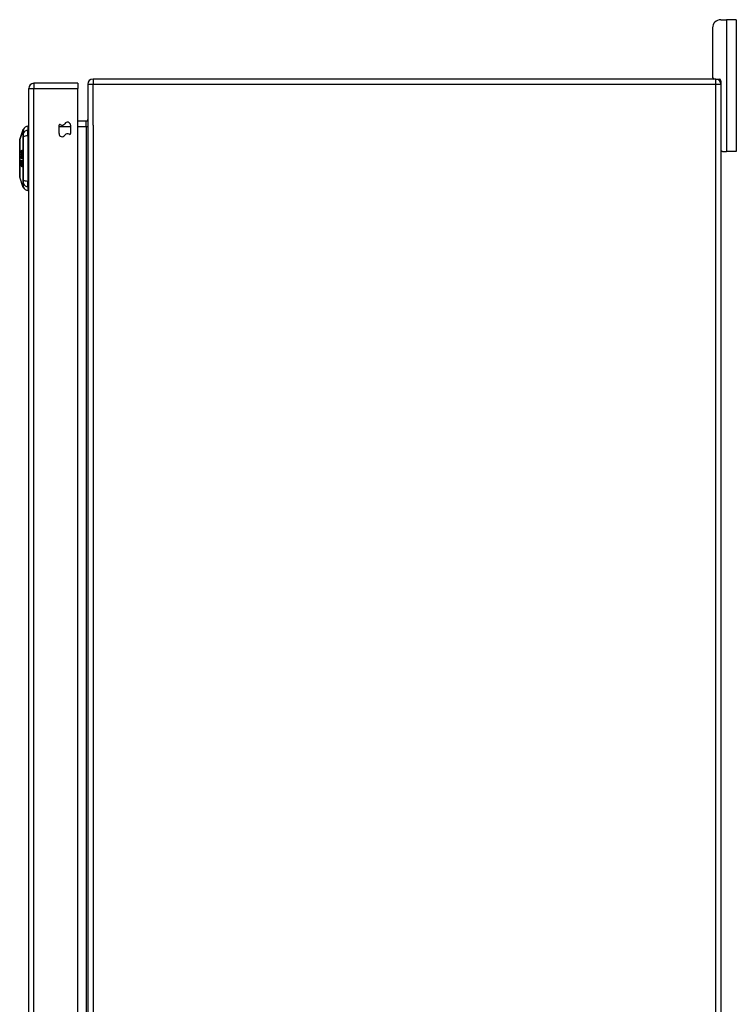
# Model space of a CAD drawing. Header units: inches. Extents: x 27 to 687, y 75 to 319.
# Tile 126 of 239: x 384 to 397, y 194 to 212. Entities that reach past the tile are written whole.
import ezdxf

# ---------------------------------------------------------------- set-up
doc = ezdxf.new("R2010")
doc.units = ezdxf.units.IN
doc.header["$MEASUREMENT"] = 0
doc.layers.add('Visible Edges(ANSI)', color=7, linetype='Continuous', lineweight=25)
doc.layers.add('Visible Tangent Edges(ANSI)', color=7, linetype='Continuous', lineweight=25)

msp = doc.modelspace()

# ---------------------------------------------------------------- linework, layer by layer
at = {"layer": 'Visible Edges(ANSI)'}
for p, q in [((396.652, 212.2), (396.652, 211.262)), ((396.808, 212.356), (396.915, 212.356)), ((397.102, 212.356), (396.915, 212.356)), ((397.102, 212.356), (397.102, 209.856)), ((384.624, 211.151), (383.789, 211.151)), ((384.624, 211.151), (384.624, 211.052)), ((384.81, 211.132), (384.81, 174.33)), ((396.711, 211.231), (384.909, 211.231)), ((396.711, 211.231), (396.779, 211.231)), ((396.81, 211.2), (396.81, 211.132)), ((396.81, 211.132), (396.81, 174.33)), ((383.69, 174.332), (383.69, 211.052)), ((384.624, 174.449), (384.624, 211.052)), ((383.674, 210.337), (383.674, 210.264)), ((384.265, 210.196), (384.265, 210.355)), ((384.483, 210.356), (384.483, 210.197)), ((384.779, 210.433), (384.624, 210.433)), ((383.52, 210.084), (383.587, 210.277)), ((383.674, 210.155), (383.674, 210.264)), ((383.674, 210.155), (383.674, 209.298)), ((383.543, 209.805), (383.562, 209.805)), ((383.543, 209.8), (383.55, 209.8)), ((383.55, 209.836), (383.561, 209.836)), ((383.553, 209.783), (383.55, 209.781)), ((383.55, 209.759), (383.555, 209.759)), ((383.555, 209.839), (383.563, 209.839)), ((383.555, 209.758), (383.558, 209.758)), ((383.557, 209.843), (383.564, 209.843)), ((383.561, 209.873), (383.566, 209.873)), ((383.562, 209.764), (383.569, 209.764)), ((396.841, 209.856), (396.81, 209.856)), ((396.841, 209.856), (396.915, 209.856)), ((397.102, 209.856), (396.915, 209.856)), ((383.549, 209.621), (383.55, 209.621)), ((383.549, 209.587), (383.554, 209.587)), ((383.55, 209.647), (383.555, 209.647)), ((383.551, 209.682), (383.551, 209.682)), ((383.554, 209.742), (383.557, 209.742)), ((383.557, 209.742), (383.554, 209.742)), ((383.559, 209.575), (383.566, 209.575)), ((383.56, 209.64), (383.568, 209.64)), ((383.56, 209.631), (383.562, 209.631)), ((383.56, 209.614), (383.565, 209.614)), ((383.562, 209.734), (383.569, 209.734)), ((383.562, 209.68), (383.568, 209.68)), ((383.558, 209.567), (383.562, 209.567)), ((383.587, 209.176), (383.52, 209.37)), ((383.674, 209.189), (383.674, 209.298)), ((383.674, 209.189), (383.674, 209.117))]:
    msp.add_line(p, q, dxfattribs=at)
at = {"layer": 'Visible Edges(ANSI)', "flags": 128}
for points in [[(383.519, 210.082), (383.519, 210.082), (383.519, 210.08), (383.519, 210.078), (383.519, 210.075), (383.519, 210.071), (383.519, 210.067), (383.519, 210.061), (383.519, 210.055), (383.519, 210.048), (383.519, 210.04), (383.519, 210.031), (383.519, 210.022), (383.519, 210.012), (383.519, 210.001), (383.519, 209.99), (383.519, 209.978), (383.519, 209.965), (383.519, 209.952), (383.519, 209.938), (383.519, 209.924), (383.519, 209.909), (383.519, 209.894), (383.519, 209.879), (383.519, 209.863), (383.519, 209.846), (383.519, 209.83), (383.519, 209.813), (383.519, 209.796), (383.519, 209.779), (383.519, 209.761), (383.519, 209.744), (383.519, 209.726), (383.519, 209.709), (383.519, 209.692), (383.519, 209.674), (383.519, 209.657), (383.519, 209.64), (383.519, 209.623), (383.519, 209.607), (383.519, 209.59), (383.519, 209.574), (383.519, 209.559), (383.519, 209.544), (383.519, 209.529), (383.519, 209.515), (383.519, 209.501), (383.519, 209.488), (383.519, 209.475), (383.519, 209.463), (383.519, 209.452), (383.519, 209.441), (383.519, 209.431), (383.519, 209.422), (383.519, 209.414), (383.519, 209.406), (383.519, 209.399), (383.519, 209.392), (383.519, 209.387), (383.519, 209.382), (383.519, 209.378), (383.519, 209.375), (383.519, 209.373), (383.519, 209.372), (383.519, 209.372)], [(383.542, 209.846), (383.542, 209.847), (383.542, 209.848), (383.542, 209.849), (383.542, 209.851), (383.542, 209.852), (383.542, 209.853), (383.542, 209.855), (383.542, 209.856), (383.543, 209.857), (383.543, 209.859), (383.543, 209.86), (383.543, 209.861), (383.544, 209.862), (383.544, 209.863), (383.544, 209.864), (383.544, 209.865), (383.545, 209.866), (383.545, 209.867), (383.546, 209.868), (383.546, 209.869), (383.546, 209.869), (383.547, 209.87), (383.547, 209.871), (383.548, 209.871)], [(383.545, 209.83), (383.545, 209.83), (383.545, 209.83), (383.545, 209.831), (383.544, 209.831), (383.544, 209.832), (383.544, 209.832), (383.544, 209.833), (383.544, 209.833), (383.543, 209.834), (383.543, 209.835), (383.543, 209.835), (383.543, 209.836), (383.543, 209.837), (383.543, 209.837), (383.542, 209.838), (383.542, 209.839), (383.542, 209.84), (383.542, 209.84), (383.542, 209.841), (383.542, 209.842), (383.542, 209.843), (383.542, 209.844), (383.542, 209.845), (383.542, 209.846)], [(383.543, 209.805), (383.544, 209.806), (383.545, 209.806), (383.546, 209.807), (383.547, 209.807), (383.548, 209.808), (383.549, 209.808), (383.55, 209.809), (383.551, 209.809), (383.552, 209.81), (383.553, 209.81), (383.555, 209.811), (383.556, 209.811), (383.557, 209.812), (383.558, 209.813), (383.559, 209.813), (383.56, 209.814), (383.561, 209.814), (383.562, 209.815), (383.563, 209.815), (383.564, 209.816), (383.565, 209.816), (383.566, 209.817), (383.567, 209.817), (383.568, 209.818)], [(383.543, 209.8), (383.543, 209.8), (383.543, 209.8), (383.543, 209.8), (383.543, 209.8), (383.543, 209.801), (383.543, 209.801), (383.543, 209.801), (383.543, 209.801), (383.543, 209.802), (383.543, 209.802), (383.543, 209.802), (383.543, 209.802), (383.543, 209.803), (383.543, 209.803), (383.543, 209.803), (383.543, 209.803), (383.543, 209.804), (383.543, 209.804), (383.543, 209.804), (383.543, 209.804), (383.543, 209.805), (383.543, 209.805), (383.543, 209.805), (383.543, 209.805)], [(383.55, 209.781), (383.549, 209.783), (383.549, 209.784), (383.549, 209.785), (383.548, 209.787), (383.548, 209.788), (383.548, 209.789), (383.548, 209.79), (383.547, 209.791), (383.547, 209.792), (383.547, 209.792), (383.546, 209.793), (383.546, 209.794), (383.546, 209.794), (383.546, 209.795), (383.545, 209.796), (383.545, 209.796), (383.545, 209.797), (383.545, 209.797), (383.544, 209.798), (383.544, 209.798), (383.544, 209.798), (383.543, 209.799), (383.543, 209.799), (383.543, 209.8)], [(383.543, 209.745), (383.543, 209.747), (383.543, 209.749), (383.544, 209.75), (383.544, 209.752), (383.544, 209.753), (383.544, 209.755), (383.544, 209.756), (383.544, 209.758), (383.545, 209.759), (383.545, 209.761), (383.545, 209.762), (383.546, 209.763), (383.546, 209.764), (383.547, 209.765), (383.547, 209.765), (383.547, 209.766), (383.548, 209.766), (383.548, 209.767), (383.548, 209.767), (383.549, 209.767), (383.549, 209.768), (383.549, 209.768), (383.55, 209.768), (383.55, 209.768)], [(383.545, 209.857), (383.545, 209.857), (383.545, 209.856), (383.545, 209.856), (383.545, 209.856), (383.545, 209.855), (383.545, 209.855), (383.545, 209.854), (383.545, 209.854), (383.545, 209.853), (383.545, 209.853), (383.545, 209.853), (383.545, 209.852), (383.545, 209.852), (383.544, 209.851), (383.544, 209.851), (383.544, 209.851), (383.544, 209.85), (383.544, 209.85), (383.544, 209.849), (383.544, 209.849), (383.544, 209.848), (383.544, 209.848), (383.544, 209.847), (383.544, 209.847)], [(383.544, 209.847), (383.544, 209.847), (383.544, 209.846), (383.544, 209.846), (383.544, 209.846), (383.544, 209.845), (383.544, 209.845), (383.544, 209.845), (383.545, 209.844), (383.545, 209.844), (383.545, 209.844), (383.545, 209.844), (383.545, 209.843), (383.545, 209.843), (383.545, 209.843), (383.545, 209.842), (383.545, 209.842), (383.545, 209.842), (383.545, 209.842), (383.545, 209.841), (383.545, 209.841), (383.545, 209.841), (383.545, 209.841), (383.545, 209.841), (383.545, 209.84)], [(383.548, 209.863), (383.548, 209.862), (383.548, 209.862), (383.548, 209.862), (383.548, 209.862), (383.547, 209.862), (383.547, 209.861), (383.547, 209.861), (383.547, 209.861), (383.547, 209.861), (383.547, 209.861), (383.547, 209.86), (383.547, 209.86), (383.546, 209.86), (383.546, 209.86), (383.546, 209.859), (383.546, 209.859), (383.546, 209.859), (383.546, 209.859), (383.546, 209.858), (383.546, 209.858), (383.546, 209.858), (383.546, 209.858), (383.546, 209.857), (383.545, 209.857)], [(383.545, 209.84), (383.546, 209.839), (383.547, 209.838), (383.547, 209.837), (383.548, 209.837), (383.549, 209.836), (383.549, 209.836), (383.55, 209.836), (383.55, 209.836), (383.55, 209.836), (383.551, 209.836), (383.551, 209.836), (383.551, 209.836), (383.551, 209.837), (383.552, 209.837), (383.552, 209.837), (383.552, 209.837), (383.553, 209.837), (383.553, 209.837), (383.553, 209.837), (383.553, 209.838), (383.554, 209.838), (383.554, 209.838), (383.554, 209.838), (383.555, 209.839)], [(383.556, 209.831), (383.556, 209.83), (383.555, 209.83), (383.555, 209.83), (383.554, 209.829), (383.554, 209.829), (383.553, 209.829), (383.553, 209.828), (383.552, 209.828), (383.552, 209.828), (383.551, 209.828), (383.551, 209.828), (383.55, 209.828), (383.55, 209.827), (383.549, 209.827), (383.549, 209.827), (383.549, 209.828), (383.548, 209.828), (383.548, 209.828), (383.547, 209.828), (383.547, 209.828), (383.546, 209.828), (383.546, 209.829), (383.546, 209.829), (383.545, 209.83)], [(383.55, 209.759), (383.55, 209.759), (383.55, 209.758), (383.549, 209.758), (383.549, 209.758), (383.549, 209.758), (383.549, 209.758), (383.548, 209.757), (383.548, 209.757), (383.548, 209.756), (383.548, 209.756), (383.547, 209.755), (383.547, 209.755), (383.547, 209.754), (383.547, 209.754), (383.547, 209.753), (383.546, 209.752), (383.546, 209.751), (383.546, 209.751), (383.546, 209.75), (383.546, 209.749), (383.546, 209.748), (383.546, 209.747), (383.546, 209.747), (383.546, 209.746)], [(383.548, 209.871), (383.548, 209.871), (383.548, 209.87), (383.548, 209.87), (383.548, 209.87), (383.548, 209.869), (383.548, 209.869), (383.548, 209.869), (383.548, 209.868), (383.548, 209.868), (383.548, 209.868), (383.548, 209.867), (383.548, 209.867), (383.548, 209.867), (383.548, 209.866), (383.548, 209.866), (383.548, 209.865), (383.548, 209.865), (383.548, 209.865), (383.548, 209.864), (383.548, 209.864), (383.548, 209.864), (383.548, 209.863), (383.548, 209.863), (383.548, 209.863)], [(383.569, 209.809), (383.568, 209.808), (383.567, 209.808), (383.566, 209.807), (383.565, 209.807), (383.565, 209.807), (383.564, 209.806), (383.563, 209.806), (383.562, 209.805), (383.561, 209.805), (383.56, 209.805), (383.559, 209.804), (383.559, 209.804), (383.558, 209.803), (383.557, 209.803), (383.556, 209.803), (383.555, 209.802), (383.554, 209.802), (383.554, 209.801), (383.553, 209.801), (383.552, 209.801), (383.551, 209.8), (383.55, 209.8), (383.549, 209.799), (383.549, 209.799)], [(383.549, 209.799), (383.549, 209.799), (383.549, 209.798), (383.549, 209.798), (383.549, 209.797), (383.549, 209.797), (383.55, 209.796), (383.55, 209.796), (383.55, 209.795), (383.55, 209.795), (383.55, 209.794), (383.55, 209.794), (383.55, 209.793), (383.551, 209.793), (383.551, 209.792), (383.551, 209.792), (383.551, 209.791), (383.551, 209.79), (383.551, 209.789), (383.552, 209.788), (383.552, 209.787), (383.552, 209.786), (383.552, 209.785), (383.553, 209.784), (383.553, 209.783)], [(383.55, 209.768), (383.55, 209.768), (383.551, 209.768), (383.551, 209.768), (383.551, 209.768), (383.551, 209.768), (383.552, 209.768), (383.552, 209.768), (383.552, 209.767), (383.552, 209.767), (383.552, 209.767), (383.553, 209.767), (383.553, 209.766), (383.553, 209.766), (383.553, 209.766), (383.554, 209.765), (383.554, 209.765), (383.554, 209.764), (383.554, 209.763), (383.555, 209.763), (383.555, 209.762), (383.555, 209.761), (383.555, 209.76), (383.555, 209.759), (383.555, 209.758)], [(383.554, 209.744), (383.554, 209.748), (383.554, 209.751), (383.553, 209.754), (383.553, 209.756), (383.553, 209.756), (383.553, 209.757), (383.553, 209.757), (383.552, 209.757), (383.552, 209.757), (383.552, 209.757), (383.552, 209.758), (383.552, 209.758), (383.552, 209.758), (383.552, 209.758), (383.551, 209.758), (383.551, 209.758), (383.551, 209.758), (383.551, 209.759), (383.551, 209.759), (383.551, 209.759), (383.551, 209.759), (383.55, 209.759), (383.55, 209.759), (383.55, 209.759)], [(383.551, 209.853), (383.551, 209.856), (383.551, 209.859), (383.551, 209.861), (383.551, 209.864), (383.552, 209.866), (383.552, 209.869), (383.552, 209.87), (383.553, 209.871), (383.553, 209.872), (383.553, 209.873), (383.553, 209.874), (383.554, 209.875), (383.554, 209.875), (383.554, 209.876), (383.555, 209.877), (383.555, 209.878), (383.555, 209.878), (383.556, 209.879), (383.556, 209.879), (383.557, 209.88), (383.557, 209.88), (383.557, 209.881), (383.558, 209.881), (383.558, 209.881)], [(383.555, 209.839), (383.554, 209.839), (383.554, 209.839), (383.554, 209.839), (383.554, 209.84), (383.553, 209.84), (383.553, 209.84), (383.553, 209.841), (383.553, 209.841), (383.553, 209.842), (383.552, 209.842), (383.552, 209.843), (383.552, 209.843), (383.552, 209.844), (383.552, 209.844), (383.552, 209.845), (383.551, 209.846), (383.551, 209.847), (383.551, 209.848), (383.551, 209.849), (383.551, 209.849), (383.551, 209.85), (383.551, 209.851), (383.551, 209.852), (383.551, 209.853)], [(383.558, 209.872), (383.558, 209.872), (383.558, 209.872), (383.557, 209.871), (383.557, 209.87), (383.556, 209.87), (383.556, 209.869), (383.556, 209.868), (383.555, 209.867), (383.555, 209.866), (383.555, 209.865), (383.554, 209.864), (383.554, 209.863), (383.554, 209.863), (383.554, 209.862), (383.554, 209.861), (383.554, 209.86), (383.554, 209.86), (383.553, 209.859), (383.553, 209.858), (383.553, 209.857), (383.553, 209.856), (383.553, 209.855), (383.553, 209.855), (383.553, 209.854)], [(383.553, 209.854), (383.553, 209.852), (383.554, 209.851), (383.554, 209.85), (383.554, 209.849), (383.554, 209.848), (383.554, 209.847), (383.555, 209.846), (383.555, 209.845), (383.555, 209.845), (383.555, 209.844), (383.556, 209.844), (383.556, 209.844), (383.556, 209.844), (383.556, 209.843), (383.557, 209.843), (383.557, 209.843), (383.557, 209.843), (383.558, 209.843), (383.558, 209.843), (383.558, 209.843), (383.558, 209.843), (383.559, 209.843), (383.559, 209.844), (383.559, 209.844)], [(383.555, 209.758), (383.556, 209.759), (383.556, 209.76), (383.556, 209.761), (383.556, 209.762), (383.556, 209.762), (383.556, 209.763), (383.556, 209.764), (383.556, 209.764), (383.556, 209.765), (383.557, 209.766), (383.557, 209.766), (383.557, 209.767), (383.557, 209.768), (383.557, 209.768), (383.558, 209.769), (383.558, 209.77), (383.558, 209.77), (383.559, 209.771), (383.559, 209.772), (383.56, 209.772), (383.56, 209.773), (383.561, 209.773), (383.561, 209.773), (383.562, 209.773)], [(383.567, 209.866), (383.567, 209.859), (383.567, 209.853), (383.566, 209.847), (383.565, 209.843), (383.564, 209.842), (383.564, 209.841), (383.563, 209.84), (383.563, 209.84), (383.563, 209.839), (383.562, 209.838), (383.562, 209.837), (383.561, 209.837), (383.561, 209.836), (383.561, 209.835), (383.56, 209.835), (383.56, 209.834), (383.559, 209.834), (383.559, 209.833), (383.558, 209.833), (383.558, 209.832), (383.557, 209.832), (383.557, 209.831), (383.557, 209.831), (383.556, 209.831)], [(383.562, 209.764), (383.562, 209.764), (383.561, 209.763), (383.561, 209.763), (383.561, 209.763), (383.56, 209.763), (383.56, 209.763), (383.56, 209.762), (383.56, 209.762), (383.559, 209.761), (383.559, 209.761), (383.559, 209.76), (383.559, 209.76), (383.558, 209.759), (383.558, 209.759), (383.558, 209.758), (383.558, 209.757), (383.558, 209.756), (383.557, 209.755), (383.557, 209.754), (383.557, 209.753), (383.557, 209.752), (383.557, 209.751), (383.557, 209.749), (383.557, 209.748)], [(383.558, 209.881), (383.558, 209.882), (383.559, 209.882), (383.56, 209.882), (383.56, 209.882), (383.561, 209.882), (383.561, 209.882), (383.562, 209.882), (383.562, 209.882), (383.563, 209.882), (383.563, 209.881), (383.564, 209.881), (383.564, 209.88), (383.565, 209.878), (383.565, 209.877), (383.566, 209.876), (383.566, 209.875), (383.566, 209.874), (383.566, 209.873), (383.567, 209.872), (383.567, 209.871), (383.567, 209.87), (383.567, 209.868), (383.567, 209.867), (383.567, 209.866)], [(383.565, 209.863), (383.565, 209.864), (383.565, 209.865), (383.564, 209.866), (383.564, 209.866), (383.564, 209.867), (383.564, 209.868), (383.564, 209.868), (383.564, 209.869), (383.564, 209.869), (383.564, 209.87), (383.563, 209.87), (383.563, 209.871), (383.563, 209.871), (383.563, 209.872), (383.563, 209.872), (383.562, 209.872), (383.562, 209.873), (383.562, 209.873), (383.561, 209.873), (383.561, 209.873), (383.56, 209.873), (383.56, 209.873), (383.559, 209.873), (383.558, 209.872)], [(383.559, 209.844), (383.56, 209.844), (383.56, 209.845), (383.56, 209.845), (383.561, 209.846), (383.561, 209.846), (383.562, 209.847), (383.562, 209.848), (383.562, 209.848), (383.563, 209.849), (383.563, 209.85), (383.563, 209.851), (383.563, 209.852), (383.564, 209.853), (383.564, 209.854), (383.564, 209.855), (383.564, 209.856), (383.564, 209.857), (383.565, 209.858), (383.565, 209.859), (383.565, 209.86), (383.565, 209.861), (383.565, 209.862), (383.565, 209.863), (383.565, 209.863)], [(383.562, 209.773), (383.563, 209.773), (383.563, 209.773), (383.564, 209.773), (383.565, 209.772), (383.565, 209.772), (383.566, 209.771), (383.567, 209.77), (383.567, 209.769), (383.567, 209.767), (383.568, 209.766), (383.568, 209.765), (383.568, 209.764), (383.569, 209.763), (383.569, 209.762), (383.569, 209.761), (383.569, 209.76), (383.57, 209.758), (383.57, 209.757), (383.57, 209.756), (383.57, 209.755), (383.57, 209.753), (383.57, 209.752), (383.57, 209.751), (383.57, 209.749)], [(383.567, 209.749), (383.567, 209.75), (383.567, 209.751), (383.567, 209.752), (383.567, 209.754), (383.567, 209.755), (383.567, 209.756), (383.567, 209.757), (383.566, 209.758), (383.566, 209.759), (383.566, 209.759), (383.566, 209.76), (383.565, 209.761), (383.565, 209.761), (383.565, 209.762), (383.565, 209.762), (383.564, 209.762), (383.564, 209.763), (383.564, 209.763), (383.564, 209.763), (383.563, 209.763), (383.563, 209.764), (383.563, 209.764), (383.562, 209.764), (383.562, 209.764)], [(383.568, 209.818), (383.568, 209.817), (383.568, 209.817), (383.568, 209.816), (383.568, 209.816), (383.568, 209.816), (383.569, 209.815), (383.569, 209.815), (383.569, 209.815), (383.569, 209.814), (383.569, 209.814), (383.569, 209.813), (383.569, 209.813), (383.569, 209.813), (383.569, 209.812), (383.569, 209.812), (383.569, 209.812), (383.569, 209.811), (383.569, 209.811), (383.569, 209.81), (383.569, 209.81), (383.569, 209.81), (383.569, 209.809), (383.569, 209.809), (383.569, 209.809)], [(383.542, 209.609), (383.542, 209.611), (383.542, 209.612), (383.542, 209.614), (383.542, 209.615), (383.542, 209.617), (383.542, 209.618), (383.542, 209.62), (383.543, 209.621), (383.543, 209.622), (383.543, 209.624), (383.543, 209.625), (383.544, 209.626), (383.544, 209.627), (383.545, 209.628), (383.545, 209.629), (383.546, 209.63), (383.546, 209.63), (383.547, 209.631), (383.547, 209.631), (383.548, 209.631), (383.548, 209.631), (383.549, 209.631), (383.549, 209.63), (383.55, 209.63)], [(383.548, 209.578), (383.547, 209.579), (383.546, 209.58), (383.545, 209.582), (383.544, 209.584), (383.544, 209.585), (383.544, 209.586), (383.543, 209.587), (383.543, 209.589), (383.543, 209.59), (383.543, 209.592), (383.542, 209.593), (383.542, 209.595), (383.542, 209.596), (383.542, 209.597), (383.542, 209.599), (383.542, 209.6), (383.542, 209.601), (383.542, 209.602), (383.542, 209.603), (383.542, 209.604), (383.542, 209.606), (383.542, 209.607), (383.542, 209.608), (383.542, 209.609)], [(383.55, 209.724), (383.55, 209.724), (383.549, 209.724), (383.549, 209.725), (383.548, 209.725), (383.548, 209.726), (383.547, 209.727), (383.546, 209.728), (383.546, 209.729), (383.546, 209.73), (383.545, 209.73), (383.545, 209.731), (383.545, 209.732), (383.545, 209.733), (383.544, 209.734), (383.544, 209.735), (383.544, 209.736), (383.544, 209.737), (383.544, 209.738), (383.544, 209.739), (383.544, 209.741), (383.543, 209.742), (383.543, 209.743), (383.543, 209.744), (383.543, 209.745)], [(383.543, 209.667), (383.543, 209.668), (383.543, 209.67), (383.543, 209.671), (383.543, 209.673), (383.543, 209.674), (383.543, 209.676), (383.543, 209.677), (383.543, 209.679), (383.544, 209.68), (383.544, 209.681), (383.544, 209.683), (383.545, 209.684), (383.545, 209.686), (383.546, 209.687), (383.546, 209.689), (383.547, 209.689), (383.547, 209.69), (383.548, 209.691), (383.548, 209.691), (383.549, 209.692), (383.549, 209.692), (383.55, 209.692), (383.55, 209.692), (383.551, 209.692)], [(383.55, 209.638), (383.548, 209.639), (383.546, 209.642), (383.545, 209.645), (383.545, 209.647), (383.544, 209.648), (383.544, 209.649), (383.544, 209.651), (383.544, 209.652), (383.543, 209.653), (383.543, 209.654), (383.543, 209.655), (383.543, 209.656), (383.543, 209.657), (383.543, 209.657), (383.543, 209.658), (383.543, 209.659), (383.543, 209.66), (383.543, 209.661), (383.543, 209.662), (383.543, 209.663), (383.543, 209.664), (383.543, 209.665), (383.543, 209.666), (383.543, 209.667)], [(383.55, 209.621), (383.549, 209.621), (383.549, 209.621), (383.548, 209.621), (383.548, 209.621), (383.548, 209.621), (383.547, 209.62), (383.547, 209.62), (383.546, 209.62), (383.546, 209.619), (383.546, 209.618), (383.546, 209.617), (383.545, 209.617), (383.545, 209.616), (383.545, 209.615), (383.545, 209.615), (383.545, 209.614), (383.545, 209.613), (383.545, 209.612), (383.545, 209.611), (383.545, 209.611), (383.545, 209.61), (383.544, 209.609), (383.544, 209.608), (383.544, 209.607)], [(383.544, 209.607), (383.544, 209.606), (383.544, 209.606), (383.544, 209.605), (383.544, 209.604), (383.544, 209.603), (383.544, 209.603), (383.544, 209.602), (383.544, 209.601), (383.544, 209.601), (383.544, 209.6), (383.545, 209.599), (383.545, 209.598), (383.545, 209.598), (383.545, 209.597), (383.545, 209.596), (383.545, 209.595), (383.545, 209.594), (383.545, 209.593), (383.546, 209.592), (383.546, 209.59), (383.546, 209.589), (383.547, 209.588), (383.547, 209.588), (383.548, 209.587)], [(383.546, 209.746), (383.546, 209.745), (383.546, 209.743), (383.546, 209.742), (383.546, 209.741), (383.547, 209.74), (383.547, 209.739), (383.547, 209.738), (383.547, 209.737), (383.547, 209.737), (383.548, 209.736), (383.548, 209.736), (383.548, 209.735), (383.548, 209.735), (383.548, 209.735), (383.549, 209.734), (383.549, 209.734), (383.549, 209.734), (383.549, 209.734), (383.55, 209.734), (383.55, 209.733), (383.55, 209.733), (383.55, 209.733), (383.551, 209.733), (383.551, 209.733)], [(383.551, 209.682), (383.55, 209.682), (383.55, 209.682), (383.549, 209.682), (383.549, 209.681), (383.548, 209.681), (383.548, 209.68), (383.547, 209.679), (383.547, 209.678), (383.547, 209.677), (383.547, 209.677), (383.547, 209.676), (383.546, 209.675), (383.546, 209.675), (383.546, 209.674), (383.546, 209.673), (383.546, 209.672), (383.546, 209.672), (383.546, 209.671), (383.546, 209.67), (383.546, 209.669), (383.546, 209.668), (383.546, 209.668), (383.546, 209.667), (383.546, 209.666)], [(383.546, 209.666), (383.546, 209.665), (383.546, 209.665), (383.546, 209.664), (383.546, 209.663), (383.546, 209.663), (383.546, 209.662), (383.546, 209.661), (383.546, 209.661), (383.546, 209.66), (383.546, 209.659), (383.546, 209.659), (383.546, 209.658), (383.546, 209.657), (383.546, 209.657), (383.546, 209.656), (383.546, 209.655), (383.546, 209.655), (383.546, 209.654), (383.547, 209.653), (383.547, 209.652), (383.547, 209.65), (383.548, 209.649), (383.549, 209.648), (383.549, 209.647)], [(383.548, 209.587), (383.548, 209.587), (383.548, 209.587), (383.548, 209.587), (383.548, 209.587), (383.548, 209.587), (383.548, 209.587), (383.548, 209.587), (383.549, 209.587), (383.549, 209.587), (383.549, 209.587), (383.549, 209.587), (383.549, 209.587), (383.549, 209.587), (383.549, 209.587), (383.549, 209.587), (383.549, 209.587), (383.549, 209.587), (383.549, 209.587), (383.55, 209.587), (383.55, 209.588), (383.55, 209.588), (383.55, 209.588), (383.55, 209.588), (383.55, 209.588)], [(383.553, 209.584), (383.553, 209.583), (383.553, 209.582), (383.553, 209.581), (383.552, 209.581), (383.552, 209.58), (383.552, 209.579), (383.552, 209.579), (383.551, 209.578), (383.551, 209.578), (383.551, 209.578), (383.55, 209.578), (383.55, 209.577), (383.55, 209.577), (383.55, 209.577), (383.55, 209.577), (383.549, 209.577), (383.549, 209.577), (383.549, 209.577), (383.549, 209.577), (383.549, 209.577), (383.548, 209.577), (383.548, 209.578), (383.548, 209.578), (383.548, 209.578)], [(383.549, 209.647), (383.549, 209.647), (383.55, 209.647), (383.55, 209.647), (383.55, 209.647), (383.55, 209.647), (383.55, 209.647), (383.55, 209.647), (383.55, 209.647), (383.55, 209.647), (383.55, 209.647), (383.551, 209.647), (383.551, 209.647), (383.551, 209.648), (383.551, 209.648), (383.551, 209.648), (383.551, 209.648), (383.551, 209.648), (383.551, 209.648), (383.551, 209.648), (383.551, 209.648), (383.551, 209.649), (383.552, 209.649), (383.552, 209.649), (383.552, 209.649)], [(383.551, 209.733), (383.551, 209.733), (383.551, 209.732), (383.551, 209.732), (383.551, 209.731), (383.551, 209.731), (383.551, 209.731), (383.551, 209.73), (383.551, 209.73), (383.551, 209.729), (383.551, 209.729), (383.551, 209.729), (383.551, 209.728), (383.551, 209.728), (383.551, 209.728), (383.551, 209.727), (383.551, 209.727), (383.551, 209.726), (383.551, 209.726), (383.551, 209.726), (383.551, 209.725), (383.55, 209.725), (383.55, 209.724), (383.55, 209.724), (383.55, 209.724)], [(383.555, 209.646), (383.555, 209.645), (383.555, 209.644), (383.555, 209.643), (383.554, 209.642), (383.554, 209.642), (383.554, 209.641), (383.553, 209.64), (383.553, 209.64), (383.553, 209.639), (383.553, 209.639), (383.552, 209.639), (383.552, 209.638), (383.552, 209.638), (383.552, 209.638), (383.551, 209.638), (383.551, 209.638), (383.551, 209.638), (383.551, 209.638), (383.551, 209.638), (383.55, 209.638), (383.55, 209.638), (383.55, 209.638), (383.55, 209.638), (383.55, 209.638)], [(383.55, 209.63), (383.55, 209.63), (383.55, 209.629), (383.55, 209.629), (383.55, 209.628), (383.55, 209.628), (383.55, 209.628), (383.55, 209.627), (383.55, 209.627), (383.55, 209.627), (383.55, 209.626), (383.55, 209.626), (383.55, 209.625), (383.55, 209.625), (383.55, 209.625), (383.55, 209.624), (383.55, 209.624), (383.55, 209.623), (383.55, 209.623), (383.55, 209.623), (383.55, 209.622), (383.55, 209.622), (383.55, 209.621), (383.55, 209.621), (383.55, 209.621)], [(383.55, 209.588), (383.55, 209.589), (383.55, 209.59), (383.551, 209.59), (383.551, 209.591), (383.551, 209.593), (383.551, 209.594), (383.551, 209.595), (383.551, 209.596), (383.552, 209.597), (383.552, 209.598), (383.552, 209.6), (383.552, 209.601), (383.552, 209.602), (383.552, 209.603), (383.552, 209.604), (383.553, 209.605), (383.553, 209.607), (383.553, 209.608), (383.553, 209.609), (383.553, 209.611), (383.554, 209.612), (383.554, 209.614), (383.554, 209.615), (383.554, 209.616)], [(383.551, 209.692), (383.551, 209.691), (383.551, 209.691), (383.551, 209.69), (383.551, 209.69), (383.551, 209.69), (383.551, 209.689), (383.551, 209.689), (383.551, 209.688), (383.551, 209.688), (383.551, 209.688), (383.551, 209.687), (383.551, 209.687), (383.551, 209.687), (383.551, 209.686), (383.551, 209.686), (383.551, 209.685), (383.551, 209.685), (383.551, 209.685), (383.551, 209.684), (383.551, 209.684), (383.551, 209.683), (383.551, 209.683), (383.551, 209.683), (383.551, 209.682)], [(383.552, 209.649), (383.552, 209.65), (383.552, 209.651), (383.552, 209.652), (383.552, 209.653), (383.553, 209.654), (383.553, 209.655), (383.553, 209.657), (383.553, 209.658), (383.553, 209.659), (383.553, 209.66), (383.554, 209.662), (383.554, 209.663), (383.554, 209.664), (383.554, 209.665), (383.554, 209.666), (383.554, 209.668), (383.554, 209.669), (383.554, 209.671), (383.555, 209.672), (383.555, 209.674), (383.555, 209.675), (383.555, 209.677), (383.556, 209.678), (383.556, 209.679)], [(383.557, 209.608), (383.557, 209.608), (383.557, 209.607), (383.557, 209.606), (383.556, 209.605), (383.556, 209.604), (383.556, 209.603), (383.556, 209.602), (383.556, 209.601), (383.556, 209.6), (383.556, 209.599), (383.555, 209.597), (383.555, 209.596), (383.555, 209.595), (383.555, 209.594), (383.555, 209.593), (383.555, 209.592), (383.554, 209.59), (383.554, 209.589), (383.554, 209.588), (383.554, 209.587), (383.554, 209.586), (383.554, 209.585), (383.553, 209.584), (383.553, 209.584)], [(383.554, 209.742), (383.554, 209.742), (383.554, 209.743), (383.554, 209.743), (383.554, 209.743), (383.554, 209.743), (383.554, 209.743), (383.554, 209.743), (383.554, 209.743), (383.554, 209.743), (383.554, 209.743), (383.554, 209.743), (383.554, 209.743), (383.554, 209.743), (383.554, 209.743), (383.554, 209.743), (383.554, 209.743), (383.554, 209.743), (383.554, 209.744), (383.554, 209.744), (383.554, 209.744), (383.554, 209.744), (383.554, 209.744), (383.554, 209.744), (383.554, 209.744)], [(383.554, 209.616), (383.555, 209.617), (383.555, 209.618), (383.555, 209.619), (383.555, 209.62), (383.556, 209.62), (383.556, 209.621), (383.556, 209.622), (383.557, 209.622), (383.557, 209.623), (383.557, 209.623), (383.558, 209.623), (383.558, 209.624), (383.558, 209.624), (383.558, 209.624), (383.559, 209.624), (383.559, 209.624), (383.559, 209.624), (383.56, 209.624), (383.56, 209.624), (383.56, 209.624), (383.56, 209.624), (383.561, 209.624), (383.561, 209.623), (383.561, 209.623)], [(383.559, 209.672), (383.558, 209.672), (383.558, 209.671), (383.558, 209.67), (383.558, 209.669), (383.558, 209.668), (383.558, 209.667), (383.558, 209.666), (383.558, 209.665), (383.557, 209.664), (383.557, 209.662), (383.557, 209.661), (383.557, 209.66), (383.557, 209.658), (383.557, 209.657), (383.557, 209.656), (383.556, 209.655), (383.556, 209.653), (383.556, 209.652), (383.556, 209.651), (383.556, 209.65), (383.556, 209.649), (383.556, 209.648), (383.555, 209.647), (383.555, 209.646)], [(383.556, 209.679), (383.556, 209.68), (383.556, 209.681), (383.556, 209.682), (383.557, 209.683), (383.557, 209.684), (383.557, 209.685), (383.558, 209.686), (383.558, 209.687), (383.558, 209.687), (383.559, 209.688), (383.559, 209.688), (383.559, 209.689), (383.56, 209.689), (383.56, 209.689), (383.56, 209.689), (383.56, 209.689), (383.561, 209.689), (383.561, 209.689), (383.561, 209.69), (383.561, 209.69), (383.562, 209.69), (383.562, 209.689), (383.562, 209.689), (383.562, 209.689)], [(383.557, 209.748), (383.557, 209.748), (383.557, 209.748), (383.557, 209.747), (383.557, 209.747), (383.557, 209.747), (383.557, 209.747), (383.557, 209.746), (383.557, 209.746), (383.557, 209.746), (383.557, 209.746), (383.557, 209.745), (383.557, 209.745), (383.557, 209.745), (383.557, 209.744), (383.557, 209.744), (383.557, 209.744), (383.557, 209.744), (383.557, 209.743), (383.557, 209.743), (383.557, 209.743), (383.557, 209.743), (383.557, 209.742), (383.557, 209.742), (383.557, 209.742)], [(383.561, 209.614), (383.561, 209.614), (383.56, 209.614), (383.56, 209.614), (383.56, 209.614), (383.56, 209.614), (383.559, 209.614), (383.559, 209.614), (383.559, 209.614), (383.559, 209.614), (383.559, 209.613), (383.558, 209.613), (383.558, 209.613), (383.558, 209.612), (383.558, 209.612), (383.558, 209.612), (383.558, 209.611), (383.558, 209.611), (383.558, 209.611), (383.557, 209.61), (383.557, 209.61), (383.557, 209.609), (383.557, 209.609), (383.557, 209.609), (383.557, 209.608)], [(383.558, 209.576), (383.558, 209.576), (383.558, 209.576), (383.559, 209.575), (383.559, 209.575), (383.559, 209.575), (383.559, 209.575), (383.56, 209.575), (383.56, 209.575), (383.56, 209.576), (383.56, 209.576), (383.56, 209.576), (383.561, 209.576), (383.561, 209.576), (383.561, 209.576), (383.561, 209.577), (383.562, 209.577), (383.562, 209.578), (383.562, 209.579), (383.563, 209.581), (383.563, 209.582), (383.564, 209.585), (383.564, 209.587), (383.564, 209.59), (383.564, 209.592)], [(383.567, 209.59), (383.567, 209.588), (383.567, 209.585), (383.567, 209.582), (383.566, 209.58), (383.566, 209.578), (383.566, 209.576), (383.565, 209.574), (383.565, 209.572), (383.565, 209.571), (383.564, 209.57), (383.564, 209.569), (383.563, 209.568), (383.563, 209.567), (383.562, 209.567), (383.562, 209.566), (383.561, 209.566), (383.561, 209.566), (383.56, 209.566), (383.56, 209.566), (383.56, 209.566), (383.559, 209.566), (383.559, 209.566), (383.558, 209.566), (383.558, 209.567)], [(383.558, 209.567), (383.558, 209.567), (383.558, 209.567), (383.558, 209.568), (383.558, 209.568), (383.558, 209.568), (383.558, 209.569), (383.558, 209.569), (383.558, 209.57), (383.558, 209.57), (383.558, 209.57), (383.558, 209.571), (383.558, 209.571), (383.558, 209.572), (383.558, 209.572), (383.558, 209.572), (383.558, 209.573), (383.558, 209.573), (383.558, 209.573), (383.558, 209.574), (383.558, 209.574), (383.558, 209.575), (383.558, 209.575), (383.558, 209.575), (383.558, 209.576)], [(383.562, 209.68), (383.562, 209.68), (383.562, 209.68), (383.562, 209.68), (383.561, 209.68), (383.561, 209.68), (383.561, 209.68), (383.561, 209.679), (383.561, 209.679), (383.56, 209.679), (383.56, 209.678), (383.56, 209.678), (383.56, 209.678), (383.56, 209.677), (383.56, 209.677), (383.559, 209.677), (383.559, 209.676), (383.559, 209.676), (383.559, 209.675), (383.559, 209.675), (383.559, 209.674), (383.559, 209.674), (383.559, 209.673), (383.559, 209.673), (383.559, 209.672)], [(383.56, 209.64), (383.561, 209.64), (383.561, 209.64), (383.561, 209.64), (383.562, 209.64), (383.562, 209.641), (383.563, 209.641), (383.563, 209.641), (383.563, 209.642), (383.564, 209.643), (383.564, 209.643), (383.564, 209.644), (383.565, 209.645), (383.565, 209.646), (383.565, 209.648), (383.565, 209.649), (383.566, 209.65), (383.566, 209.651), (383.566, 209.652), (383.566, 209.653), (383.566, 209.655), (383.566, 209.656), (383.566, 209.657), (383.566, 209.658), (383.566, 209.66)], [(383.569, 209.659), (383.569, 209.654), (383.569, 209.65), (383.569, 209.647), (383.568, 209.644), (383.568, 209.642), (383.568, 209.641), (383.567, 209.639), (383.567, 209.638), (383.567, 209.636), (383.566, 209.635), (383.566, 209.634), (383.565, 209.633), (383.565, 209.633), (383.564, 209.632), (383.564, 209.632), (383.564, 209.631), (383.563, 209.631), (383.563, 209.631), (383.562, 209.631), (383.562, 209.63), (383.562, 209.63), (383.561, 209.63), (383.561, 209.63), (383.56, 209.631)], [(383.56, 209.631), (383.56, 209.631), (383.56, 209.631), (383.56, 209.632), (383.56, 209.632), (383.56, 209.633), (383.56, 209.633), (383.56, 209.633), (383.56, 209.634), (383.56, 209.634), (383.56, 209.634), (383.56, 209.635), (383.56, 209.635), (383.56, 209.636), (383.56, 209.636), (383.56, 209.636), (383.56, 209.637), (383.56, 209.637), (383.56, 209.638), (383.56, 209.638), (383.56, 209.638), (383.56, 209.639), (383.56, 209.639), (383.56, 209.64), (383.56, 209.64)], [(383.561, 209.623), (383.562, 209.622), (383.563, 209.621), (383.564, 209.619), (383.564, 209.617), (383.565, 209.616), (383.565, 209.615), (383.566, 209.613), (383.566, 209.612), (383.566, 209.61), (383.566, 209.608), (383.567, 209.607), (383.567, 209.605), (383.567, 209.604), (383.567, 209.603), (383.567, 209.601), (383.567, 209.6), (383.567, 209.599), (383.567, 209.598), (383.567, 209.596), (383.567, 209.595), (383.567, 209.594), (383.567, 209.593), (383.567, 209.591), (383.567, 209.59)], [(383.564, 209.592), (383.564, 209.594), (383.564, 209.596), (383.564, 209.598), (383.564, 209.599), (383.564, 209.601), (383.564, 209.602), (383.564, 209.604), (383.564, 209.605), (383.564, 209.606), (383.564, 209.607), (383.563, 209.608), (383.563, 209.609), (383.563, 209.61), (383.563, 209.61), (383.563, 209.611), (383.562, 209.611), (383.562, 209.612), (383.562, 209.612), (383.562, 209.613), (383.562, 209.613), (383.561, 209.613), (383.561, 209.613), (383.561, 209.614), (383.561, 209.614)], [(383.562, 209.734), (383.563, 209.734), (383.563, 209.734), (383.564, 209.735), (383.564, 209.735), (383.564, 209.735), (383.565, 209.736), (383.565, 209.736), (383.565, 209.737), (383.566, 209.738), (383.566, 209.739), (383.566, 209.739), (383.567, 209.74), (383.567, 209.741), (383.567, 209.741), (383.567, 209.742), (383.567, 209.743), (383.567, 209.744), (383.567, 209.744), (383.567, 209.745), (383.567, 209.746), (383.567, 209.747), (383.567, 209.747), (383.567, 209.748), (383.567, 209.749)], [(383.563, 209.724), (383.563, 209.725), (383.563, 209.725), (383.563, 209.726), (383.563, 209.726), (383.563, 209.726), (383.563, 209.727), (383.563, 209.727), (383.563, 209.727), (383.563, 209.728), (383.563, 209.728), (383.563, 209.729), (383.563, 209.729), (383.563, 209.729), (383.563, 209.73), (383.563, 209.73), (383.563, 209.73), (383.563, 209.731), (383.563, 209.731), (383.563, 209.732), (383.563, 209.732), (383.563, 209.732), (383.563, 209.733), (383.562, 209.733), (383.562, 209.734)], [(383.562, 209.689), (383.563, 209.689), (383.563, 209.689), (383.564, 209.689), (383.564, 209.688), (383.564, 209.688), (383.565, 209.687), (383.565, 209.687), (383.566, 209.686), (383.566, 209.685), (383.566, 209.684), (383.567, 209.683), (383.567, 209.682), (383.567, 209.681), (383.568, 209.68), (383.568, 209.678), (383.568, 209.677), (383.568, 209.676), (383.569, 209.674), (383.569, 209.672), (383.569, 209.67), (383.569, 209.668), (383.569, 209.665), (383.569, 209.662), (383.569, 209.659)], [(383.566, 209.66), (383.566, 209.661), (383.566, 209.662), (383.566, 209.663), (383.566, 209.664), (383.566, 209.666), (383.566, 209.667), (383.566, 209.668), (383.566, 209.669), (383.566, 209.671), (383.566, 209.672), (383.566, 209.673), (383.565, 209.674), (383.565, 209.675), (383.565, 209.676), (383.565, 209.677), (383.564, 209.677), (383.564, 209.678), (383.564, 209.678), (383.564, 209.679), (383.563, 209.679), (383.563, 209.679), (383.563, 209.679), (383.563, 209.68), (383.562, 209.68)], [(383.57, 209.749), (383.57, 209.747), (383.57, 209.745), (383.57, 209.743), (383.57, 209.741), (383.57, 209.739), (383.569, 209.737), (383.569, 209.735), (383.569, 209.734), (383.568, 209.733), (383.568, 209.732), (383.568, 209.731), (383.567, 209.73), (383.567, 209.729), (383.567, 209.729), (383.566, 209.728), (383.566, 209.727), (383.566, 209.727), (383.565, 209.726), (383.565, 209.726), (383.565, 209.725), (383.564, 209.725), (383.564, 209.725), (383.563, 209.725), (383.563, 209.724)]]:
    msp.add_lwpolyline(points, dxfattribs=at)
at = {"layer": 'Visible Edges(ANSI)'}
for centre, radius, start, end in [((396.808, 212.2), 0.156, 90, 180), ((396.683, 211.262), 0.031, 180, 270), ((383.789, 211.052), 0.099, 90, 180), ((384.909, 211.132), 0.099, 90, 180), ((396.711, 211.132), 0.099, 0, 90), ((396.779, 211.2), 0.031, 0, 90), ((383.691, 210.22), 0.118, 97.9413, 150.1831), ((384.28, 210.355), 0.015, 53.7469, 180), ((384.323, 210.414), 0.0584, 233.7469, 330), ((384.425, 210.356), 0.0584, 0, 150), ((384.779, 210.464), 0.031, 270, 0), ((383.597, 210.274), 0.00984, 150.1831, 160.71), ((383.666, 210.258), 0.0394, 53.1301, 78.463), ((384.323, 210.196), 0.0584, 180, 330), ((384.425, 210.138), 0.0584, 53.7469, 150), ((384.468, 210.197), 0.015, 233.7469, 0), ((383.524, 210.082), 0.00492, 160.71, 179.8269), ((396.841, 209.887), 0.031, 180, 270), ((383.524, 209.372), 0.00492, 180.1731, 199.29), ((383.597, 209.18), 0.00984, 199.29, 209.8169), ((383.691, 209.234), 0.118, 209.8169, 262.0587), ((383.666, 209.195), 0.0394, 281.537, 306.8699)]:
    msp.add_arc(centre, radius, start, end, dxfattribs=at)
at = {"layer": 'Visible Tangent Edges(ANSI)'}
for p, q in [((396.915, 212.356), (396.915, 209.856)), ((383.789, 211.151), (383.789, 211.052)), ((384.81, 211.132), (384.909, 211.132)), ((384.909, 211.231), (384.909, 211.132)), ((384.909, 211.132), (396.711, 211.132)), ((384.909, 210.357), (384.909, 211.132)), ((396.711, 211.132), (396.711, 211.231)), ((396.711, 211.132), (396.81, 211.132)), ((396.711, 174.33), (396.711, 211.132)), ((383.69, 211.052), (383.789, 211.052)), ((383.789, 211.052), (384.624, 211.052)), ((383.789, 174.332), (383.789, 211.052)), ((384.265, 210.334), (384.483, 210.334)), ((384.624, 210.334), (384.779, 210.334)), ((384.779, 210.334), (384.779, 210.433)), ((384.779, 210.334), (384.81, 210.334)), ((384.779, 210.334), (384.779, 175.128)), ((384.909, 210.357), (384.909, 175.105)), ((383.587, 210.277), (383.52, 210.084)), ((383.587, 210.208), (383.587, 210.207)), ((383.587, 210.136), (383.587, 210.135)), ((383.542, 209.846), (383.544, 209.846)), ((383.545, 209.83), (383.555, 209.83)), ((383.55, 209.768), (383.551, 209.768)), ((383.551, 209.853), (383.553, 209.853)), ((383.558, 209.881), (383.563, 209.881)), ((383.559, 209.844), (383.565, 209.844)), ((383.562, 209.773), (383.563, 209.773)), ((383.565, 209.863), (383.567, 209.863)), ((383.542, 209.609), (383.544, 209.609)), ((383.543, 209.745), (383.546, 209.745)), ((383.543, 209.667), (383.546, 209.667)), ((383.548, 209.578), (383.551, 209.578)), ((383.55, 209.638), (383.551, 209.638)), ((383.55, 209.588), (383.554, 209.588)), ((383.552, 209.649), (383.556, 209.649)), ((383.554, 209.616), (383.565, 209.616)), ((383.554, 209.744), (383.557, 209.744)), ((383.556, 209.679), (383.561, 209.679)), ((383.561, 209.614), (383.566, 209.614)), ((383.562, 209.68), (383.568, 209.68)), ((383.564, 209.592), (383.567, 209.592)), ((383.566, 209.66), (383.569, 209.66)), ((383.567, 209.749), (383.57, 209.749)), ((383.587, 209.318), (383.587, 209.318)), ((383.587, 209.246), (383.587, 209.246))]:
    msp.add_line(p, q, dxfattribs=at)
at = {"layer": 'Visible Tangent Edges(ANSI)', "flags": 128}
for points in [[(383.587, 210.277), (383.587, 210.277), (383.587, 210.277), (383.587, 210.276), (383.587, 210.275), (383.587, 210.274), (383.587, 210.273), (383.587, 210.271), (383.587, 210.269), (383.587, 210.267), (383.587, 210.265), (383.587, 210.262), (383.587, 210.26), (383.587, 210.257), (383.587, 210.253), (383.587, 210.25), (383.587, 210.246), (383.587, 210.242), (383.587, 210.238), (383.587, 210.233), (383.587, 210.229), (383.587, 210.224), (383.587, 210.218), (383.587, 210.213), (383.587, 210.208)], [(383.587, 210.207), (383.587, 210.206), (383.587, 210.204), (383.587, 210.202), (383.587, 210.2), (383.587, 210.198), (383.587, 210.196), (383.587, 210.193), (383.587, 210.191), (383.587, 210.188), (383.587, 210.186), (383.587, 210.183), (383.587, 210.18), (383.587, 210.176), (383.587, 210.173), (383.587, 210.17), (383.587, 210.166), (383.587, 210.163), (383.587, 210.159), (383.587, 210.155), (383.587, 210.152), (383.587, 210.148), (383.587, 210.144), (383.587, 210.14), (383.587, 210.136)], [(383.587, 210.135), (383.587, 210.102), (383.587, 210.069), (383.587, 210.036), (383.587, 210.002), (383.587, 209.968), (383.587, 209.934), (383.587, 209.9), (383.587, 209.866), (383.587, 209.831), (383.587, 209.797), (383.587, 209.762), (383.587, 209.728), (383.587, 209.693), (383.587, 209.658), (383.587, 209.624), (383.587, 209.589), (383.587, 209.554), (383.587, 209.52), (383.587, 209.486), (383.587, 209.452), (383.587, 209.418), (383.587, 209.384), (383.587, 209.351), (383.587, 209.318)], [(383.588, 210.21), (383.588, 210.215), (383.588, 210.221), (383.588, 210.226), (383.588, 210.231), (383.588, 210.235), (383.588, 210.24), (383.588, 210.244), (383.588, 210.248), (383.588, 210.252), (383.588, 210.255), (383.588, 210.258), (383.588, 210.261), (383.588, 210.264), (383.588, 210.267), (383.588, 210.269), (383.588, 210.271), (383.588, 210.273), (383.588, 210.274), (383.588, 210.276), (383.588, 210.277), (383.588, 210.278), (383.588, 210.278), (383.588, 210.279), (383.588, 210.279)], [(383.588, 210.136), (383.588, 210.141), (383.588, 210.145), (383.588, 210.149), (383.588, 210.153), (383.588, 210.157), (383.588, 210.161), (383.588, 210.164), (383.588, 210.168), (383.588, 210.171), (383.588, 210.175), (383.588, 210.178), (383.588, 210.181), (383.588, 210.185), (383.588, 210.188), (383.588, 210.19), (383.588, 210.193), (383.588, 210.196), (383.588, 210.198), (383.588, 210.2), (383.588, 210.203), (383.588, 210.205), (383.588, 210.206), (383.588, 210.208), (383.588, 210.21)], [(383.588, 209.317), (383.588, 209.35), (383.588, 209.383), (383.588, 209.417), (383.588, 209.451), (383.588, 209.485), (383.588, 209.519), (383.588, 209.554), (383.588, 209.589), (383.588, 209.623), (383.588, 209.658), (383.588, 209.693), (383.588, 209.728), (383.588, 209.762), (383.588, 209.797), (383.588, 209.832), (383.588, 209.866), (383.588, 209.901), (383.588, 209.935), (383.588, 209.969), (383.588, 210.003), (383.588, 210.037), (383.588, 210.07), (383.588, 210.103), (383.588, 210.136)], [(383.519, 210), (383.519, 210.007), (383.519, 210.013), (383.519, 210.019), (383.519, 210.025), (383.519, 210.031), (383.519, 210.036), (383.519, 210.041), (383.519, 210.046), (383.519, 210.05), (383.52, 210.054), (383.52, 210.058), (383.52, 210.062), (383.52, 210.065), (383.52, 210.069), (383.52, 210.071), (383.52, 210.074), (383.52, 210.076), (383.52, 210.078), (383.52, 210.08), (383.52, 210.081), (383.52, 210.082), (383.52, 210.083), (383.52, 210.083), (383.52, 210.084)], [(383.519, 209.956), (383.519, 209.958), (383.519, 209.96), (383.519, 209.962), (383.519, 209.964), (383.519, 209.966), (383.519, 209.968), (383.519, 209.969), (383.519, 209.971), (383.519, 209.973), (383.519, 209.975), (383.519, 209.977), (383.519, 209.979), (383.519, 209.981), (383.519, 209.983), (383.519, 209.984), (383.519, 209.986), (383.519, 209.988), (383.519, 209.99), (383.519, 209.992), (383.519, 209.993), (383.519, 209.995), (383.519, 209.997), (383.519, 209.999), (383.519, 210)], [(383.519, 209.498), (383.519, 209.514), (383.519, 209.531), (383.519, 209.549), (383.519, 209.567), (383.52, 209.586), (383.52, 209.605), (383.52, 209.625), (383.52, 209.645), (383.52, 209.665), (383.52, 209.685), (383.52, 209.706), (383.52, 209.727), (383.52, 209.748), (383.52, 209.768), (383.52, 209.789), (383.52, 209.809), (383.52, 209.829), (383.52, 209.849), (383.52, 209.868), (383.519, 209.887), (383.519, 209.905), (383.519, 209.923), (383.519, 209.939), (383.519, 209.956)], [(383.519, 209.453), (383.519, 209.455), (383.519, 209.457), (383.519, 209.458), (383.519, 209.46), (383.519, 209.462), (383.519, 209.464), (383.519, 209.466), (383.519, 209.467), (383.519, 209.469), (383.519, 209.471), (383.519, 209.473), (383.519, 209.475), (383.519, 209.477), (383.519, 209.478), (383.519, 209.48), (383.519, 209.482), (383.519, 209.484), (383.519, 209.486), (383.519, 209.488), (383.519, 209.49), (383.519, 209.492), (383.519, 209.494), (383.519, 209.496), (383.519, 209.498)], [(383.52, 209.37), (383.52, 209.37), (383.52, 209.371), (383.52, 209.371), (383.52, 209.372), (383.52, 209.374), (383.52, 209.375), (383.52, 209.377), (383.52, 209.38), (383.52, 209.382), (383.52, 209.385), (383.52, 209.388), (383.52, 209.392), (383.52, 209.395), (383.52, 209.399), (383.519, 209.403), (383.519, 209.408), (383.519, 209.413), (383.519, 209.418), (383.519, 209.423), (383.519, 209.429), (383.519, 209.435), (383.519, 209.441), (383.519, 209.447), (383.519, 209.453)], [(383.587, 209.318), (383.587, 209.314), (383.587, 209.31), (383.587, 209.306), (383.587, 209.302), (383.587, 209.298), (383.587, 209.294), (383.587, 209.291), (383.587, 209.287), (383.587, 209.284), (383.587, 209.28), (383.587, 209.277), (383.587, 209.274), (383.587, 209.271), (383.587, 209.268), (383.587, 209.265), (383.587, 209.263), (383.587, 209.26), (383.587, 209.258), (383.587, 209.255), (383.587, 209.253), (383.587, 209.251), (383.587, 209.249), (383.587, 209.248), (383.587, 209.246)], [(383.587, 209.246), (383.587, 209.24), (383.587, 209.235), (383.587, 209.23), (383.587, 209.225), (383.587, 209.22), (383.587, 209.216), (383.587, 209.212), (383.587, 209.208), (383.587, 209.204), (383.587, 209.2), (383.587, 209.197), (383.587, 209.194), (383.587, 209.191), (383.587, 209.189), (383.587, 209.186), (383.587, 209.184), (383.587, 209.182), (383.587, 209.181), (383.587, 209.18), (383.587, 209.178), (383.587, 209.178), (383.587, 209.177), (383.587, 209.177), (383.587, 209.176)], [(383.588, 209.244), (383.588, 209.246), (383.588, 209.247), (383.588, 209.249), (383.588, 209.251), (383.588, 209.253), (383.588, 209.255), (383.588, 209.258), (383.588, 209.261), (383.588, 209.263), (383.588, 209.266), (383.588, 209.269), (383.588, 209.272), (383.588, 209.275), (383.588, 209.279), (383.588, 209.282), (383.588, 209.286), (383.588, 209.289), (383.588, 209.293), (383.588, 209.297), (383.588, 209.301), (383.588, 209.305), (383.588, 209.309), (383.588, 209.313), (383.588, 209.317)], [(383.588, 209.175), (383.588, 209.175), (383.588, 209.175), (383.588, 209.176), (383.588, 209.177), (383.588, 209.178), (383.588, 209.179), (383.588, 209.181), (383.588, 209.183), (383.588, 209.185), (383.588, 209.187), (383.588, 209.189), (383.588, 209.192), (383.588, 209.195), (383.588, 209.198), (383.588, 209.202), (383.588, 209.206), (383.588, 209.21), (383.588, 209.214), (383.588, 209.218), (383.588, 209.223), (383.588, 209.228), (383.588, 209.233), (383.588, 209.238), (383.588, 209.244)]]:
    msp.add_lwpolyline(points, dxfattribs=at)
at = {"layer": 'Visible Tangent Edges(ANSI)'}
msp.add_arc((383.524, 210.082), 0.00492, 160.71, 179.8269, dxfattribs=at)
for centre, major_axis, ratio, start_param, end_param in [((383.597, 210.205), (-0.00984, -0.00008), 0.945463, 5.751833, 6.01554), ((383.597, 210.135), (-0.00984, 0.00003), 0.32572, 5.760249, 6.023956), ((383.691, 210.154), (-0.118, 0), 0.943995, 4.850991, 5.75935), ((383.691, 210.117), (-0.118, 0), 0.32996, 4.850991, 5.75935), ((383.597, 209.319), (-0.00984, -0.00003), 0.32572, 0.259229, 0.522936), ((383.597, 209.249), (-0.00984, 0.00008), 0.945463, 0.267645, 0.531352), ((383.691, 209.337), (-0.118, 0), 0.32996, 0.523835, 1.432195), ((383.691, 209.3), (-0.118, 0), 0.943995, 0.523835, 1.432195)]:
    msp.add_ellipse(centre, major_axis=major_axis, ratio=ratio, start_param=start_param, end_param=end_param, dxfattribs=at)

doc.saveas('drawing.dxf')
